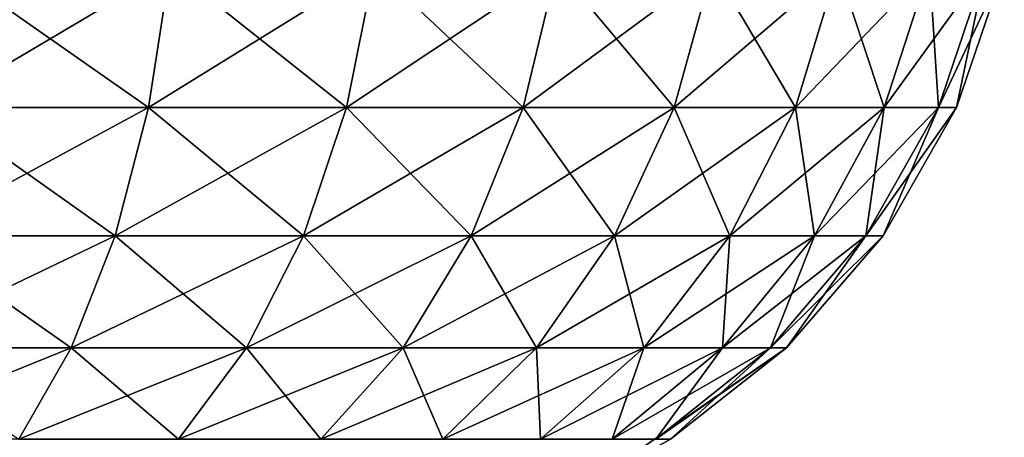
# Model space of a CAD drawing. Header units: millimetres. Extents: x -125 to 125, y -4 to 54.
# Tile 251 of 256: x 124.185 to 124.82, y -1.919 to -1.649. Entities that reach past the tile are written whole.
import ezdxf

# ---------------------------------------------------------------- set-up
doc = ezdxf.new("R2010")
doc.units = ezdxf.units.MM
doc.header["$LTSCALE"] = 65.185185
for name, color, linetype in [('16', 7, 'CONTINUOUS'), ('17', 7, 'CONTINUOUS'), ('23', 7, 'CONTINUOUS')]:
    doc.layers.add(name, color=color, linetype=linetype)

msp = doc.modelspace()

# ---------------------------------------------------------------- linework, layer by layer
at = {"layer": '16', "color": 7, "linetype": 'Continuous'}
for points in [[(124.82048, -1.61564, 123.83451), (124.78966, -1.70592, 123.83451), (124.82048, -1.61564, -123.83451), (124.82048, -1.61564, 123.83451)], [(124.82048, -1.61564, -123.83451), (124.78966, -1.70592, 123.83451), (124.78966, -1.70592, -123.83451), (124.82048, -1.61564, -123.83451)], [(124.78966, -1.70592, 123.83451), (124.74226, -1.78871, 123.83451), (124.78966, -1.70592, -123.83451), (124.78966, -1.70592, 123.83451)], [(124.78966, -1.70592, -123.83451), (124.74226, -1.78871, 123.83451), (124.74226, -1.78871, -123.83451), (124.78966, -1.70592, -123.83451)], [(124.74226, -1.78871, 123.83451), (124.68, -1.86098, 123.83451), (124.74226, -1.78871, -123.83451), (124.74226, -1.78871, 123.83451)], [(124.74226, -1.78871, -123.83451), (124.68, -1.86098, 123.83451), (124.68, -1.86098, -123.83451), (124.74226, -1.78871, -123.83451)], [(124.55041, -1.95076, -38.93318), (124.55041, -1.95076, -41.06682), (124.68, -1.86098, -123.83451), (124.55041, -1.95076, -38.93318)], [(124.55041, -1.95076, 38.93318), (124.55041, -1.95076, -38.93318), (124.68, -1.86098, -123.83451), (124.55041, -1.95076, 38.93318)], [(124.60514, -1.92012, 123.83451), (124.55041, -1.95076, 41.06682), (124.68, -1.86098, -123.83451), (124.60514, -1.92012, 123.83451)], [(124.60514, -1.92012, -123.83451), (124.68, -1.86098, -123.83451), (124.55041, -1.95076, -41.06682), (124.60514, -1.92012, -123.83451)], [(124.55041, -1.95076, 38.93318), (124.68, -1.86098, -123.83451), (124.55041, -1.95076, 41.06682), (124.55041, -1.95076, 38.93318)], [(124.68, -1.86098, 123.83451), (124.60514, -1.92012, 123.83451), (124.68, -1.86098, -123.83451), (124.68, -1.86098, 123.83451)]]:
    msp.add_3dface(points, dxfattribs=at)
at = {"layer": '17', "color": 7, "linetype": 'Continuous'}
for points in [[(124.28209, -1.61564, -124.7131), (124.2681, -1.70592, -124.68564), (124.1296, -1.70592, -124.74297), (124.28209, -1.61564, -124.7131)], [(124.13912, -1.61564, -124.77228), (124.28209, -1.61564, -124.7131), (124.1296, -1.70592, -124.74297), (124.13912, -1.61564, -124.77228)], [(124.41405, -1.61564, -124.63226), (124.39594, -1.70592, -124.60733), (124.2681, -1.70592, -124.68564), (124.41405, -1.61564, -124.63226)], [(124.28209, -1.61564, -124.7131), (124.41405, -1.61564, -124.63226), (124.2681, -1.70592, -124.68564), (124.28209, -1.61564, -124.7131)], [(124.53175, -1.61564, -124.53175), (124.50996, -1.70592, -124.50996), (124.39594, -1.70592, -124.60733), (124.53175, -1.61564, -124.53175)], [(124.41405, -1.61564, -124.63226), (124.53175, -1.61564, -124.53175), (124.39594, -1.70592, -124.60733), (124.41405, -1.61564, -124.63226)], [(124.63226, -1.61564, -124.41405), (124.60733, -1.70592, -124.39594), (124.50996, -1.70592, -124.50996), (124.63226, -1.61564, -124.41405)], [(124.53175, -1.61564, -124.53175), (124.63226, -1.61564, -124.41405), (124.50996, -1.70592, -124.50996), (124.53175, -1.61564, -124.53175)], [(124.63226, -1.61564, -124.41405), (124.7131, -1.61564, -124.28209), (124.60733, -1.70592, -124.39594), (124.63226, -1.61564, -124.41405)], [(124.7131, -1.61564, -124.28209), (124.68564, -1.70592, -124.2681), (124.60733, -1.70592, -124.39594), (124.7131, -1.61564, -124.28209)], [(124.7131, -1.61564, -124.28209), (124.77228, -1.61564, -124.13912), (124.68564, -1.70592, -124.2681), (124.7131, -1.61564, -124.28209)], [(124.77228, -1.61564, -124.13912), (124.74297, -1.70592, -124.1296), (124.68564, -1.70592, -124.2681), (124.77228, -1.61564, -124.13912)], [(124.80836, -1.61564, -123.98869), (124.77792, -1.70592, -123.98387), (124.74297, -1.70592, -124.1296), (124.80836, -1.61564, -123.98869)], [(124.77228, -1.61564, -124.13912), (124.80836, -1.61564, -123.98869), (124.74297, -1.70592, -124.1296), (124.77228, -1.61564, -124.13912)], [(124.82048, -1.61564, -123.83451), (124.78966, -1.70592, -123.83451), (124.77792, -1.70592, -123.98387), (124.82048, -1.61564, -123.83451)], [(124.80836, -1.61564, -123.98869), (124.82048, -1.61564, -123.83451), (124.77792, -1.70592, -123.98387), (124.80836, -1.61564, -123.98869)], [(124.24659, -1.78871, -124.6434), (124.11496, -1.78871, -124.69788), (124.2681, -1.70592, -124.68564), (124.24659, -1.78871, -124.6434)], [(124.2681, -1.70592, -124.68564), (124.11496, -1.78871, -124.69788), (124.1296, -1.70592, -124.74297), (124.2681, -1.70592, -124.68564)], [(124.39594, -1.70592, -124.60733), (124.24659, -1.78871, -124.6434), (124.2681, -1.70592, -124.68564), (124.39594, -1.70592, -124.60733)], [(124.36809, -1.78871, -124.56897), (124.24659, -1.78871, -124.6434), (124.39594, -1.70592, -124.60733), (124.36809, -1.78871, -124.56897)], [(124.50996, -1.70592, -124.50996), (124.36809, -1.78871, -124.56897), (124.39594, -1.70592, -124.60733), (124.50996, -1.70592, -124.50996)], [(124.47644, -1.78871, -124.47644), (124.36809, -1.78871, -124.56897), (124.50996, -1.70592, -124.50996), (124.47644, -1.78871, -124.47644)], [(124.60733, -1.70592, -124.39594), (124.47644, -1.78871, -124.47644), (124.50996, -1.70592, -124.50996), (124.60733, -1.70592, -124.39594)], [(124.56897, -1.78871, -124.36809), (124.47644, -1.78871, -124.47644), (124.60733, -1.70592, -124.39594), (124.56897, -1.78871, -124.36809)], [(124.68564, -1.70592, -124.2681), (124.56897, -1.78871, -124.36809), (124.60733, -1.70592, -124.39594), (124.68564, -1.70592, -124.2681)], [(124.6434, -1.78871, -124.24659), (124.56897, -1.78871, -124.36809), (124.68564, -1.70592, -124.2681), (124.6434, -1.78871, -124.24659)], [(124.74297, -1.70592, -124.1296), (124.6434, -1.78871, -124.24659), (124.68564, -1.70592, -124.2681), (124.74297, -1.70592, -124.1296)], [(124.69788, -1.78871, -124.11497), (124.6434, -1.78871, -124.24659), (124.74297, -1.70592, -124.1296), (124.69788, -1.78871, -124.11497)], [(124.77792, -1.70592, -123.98387), (124.69788, -1.78871, -124.11497), (124.74297, -1.70592, -124.1296), (124.77792, -1.70592, -123.98387)], [(124.7311, -1.78871, -123.97647), (124.69788, -1.78871, -124.11497), (124.77792, -1.70592, -123.98387), (124.7311, -1.78871, -123.97647)], [(124.78966, -1.70592, -123.83451), (124.74226, -1.78871, -123.83451), (124.7311, -1.78871, -123.97647), (124.78966, -1.70592, -123.83451)], [(124.78966, -1.70592, -123.83451), (124.7311, -1.78871, -123.97647), (124.77792, -1.70592, -123.98387), (124.78966, -1.70592, -123.83451)], [(124.21834, -1.86098, -124.58791), (124.09574, -1.86098, -124.63866), (124.24659, -1.78871, -124.6434), (124.21834, -1.86098, -124.58791)], [(124.24659, -1.78871, -124.6434), (124.09574, -1.86098, -124.63866), (124.11496, -1.78871, -124.69788), (124.24659, -1.78871, -124.6434)], [(124.3315, -1.86098, -124.5186), (124.21834, -1.86098, -124.58791), (124.36809, -1.78871, -124.56897), (124.3315, -1.86098, -124.5186)], [(124.36809, -1.78871, -124.56897), (124.21834, -1.86098, -124.58791), (124.24659, -1.78871, -124.6434), (124.36809, -1.78871, -124.56897)], [(124.47644, -1.78871, -124.47644), (124.3315, -1.86098, -124.5186), (124.36809, -1.78871, -124.56897), (124.47644, -1.78871, -124.47644)], [(124.43242, -1.86098, -124.43242), (124.3315, -1.86098, -124.5186), (124.47644, -1.78871, -124.47644), (124.43242, -1.86098, -124.43242)], [(124.5186, -1.86098, -124.3315), (124.43242, -1.86098, -124.43242), (124.56897, -1.78871, -124.36809), (124.5186, -1.86098, -124.3315)], [(124.56897, -1.78871, -124.36809), (124.43242, -1.86098, -124.43242), (124.47644, -1.78871, -124.47644), (124.56897, -1.78871, -124.36809)], [(124.58791, -1.86098, -124.21834), (124.5186, -1.86098, -124.3315), (124.6434, -1.78871, -124.24659), (124.58791, -1.86098, -124.21834)], [(124.6434, -1.78871, -124.24659), (124.5186, -1.86098, -124.3315), (124.56897, -1.78871, -124.36809), (124.6434, -1.78871, -124.24659)], [(124.63866, -1.86098, -124.09574), (124.58791, -1.86098, -124.21834), (124.69788, -1.78871, -124.11497), (124.63866, -1.86098, -124.09574)], [(124.69788, -1.78871, -124.11497), (124.58791, -1.86098, -124.21834), (124.6434, -1.78871, -124.24659), (124.69788, -1.78871, -124.11497)], [(124.7311, -1.78871, -123.97647), (124.63866, -1.86098, -124.09574), (124.69788, -1.78871, -124.11497), (124.7311, -1.78871, -123.97647)], [(124.6696, -1.86098, -123.96674), (124.63866, -1.86098, -124.09574), (124.7311, -1.78871, -123.97647), (124.6696, -1.86098, -123.96674)], [(124.74226, -1.78871, -123.83451), (124.68, -1.86098, -123.83451), (124.6696, -1.86098, -123.96674), (124.74226, -1.78871, -123.83451)], [(124.74226, -1.78871, -123.83451), (124.6696, -1.86098, -123.96674), (124.7311, -1.78871, -123.97647), (124.74226, -1.78871, -123.83451)], [(124.18437, -1.92012, -124.52121), (124.07262, -1.92012, -124.56746), (124.21834, -1.86098, -124.58791), (124.18437, -1.92012, -124.52121)], [(124.21834, -1.86098, -124.58791), (124.07262, -1.92012, -124.56746), (124.09574, -1.86098, -124.63866), (124.21834, -1.86098, -124.58791)], [(124.2875, -1.92012, -124.45803), (124.18437, -1.92012, -124.52121), (124.3315, -1.86098, -124.5186), (124.2875, -1.92012, -124.45803)], [(124.3315, -1.86098, -124.5186), (124.18437, -1.92012, -124.52121), (124.21834, -1.86098, -124.58791), (124.3315, -1.86098, -124.5186)], [(124.43242, -1.86098, -124.43242), (124.2875, -1.92012, -124.45803), (124.3315, -1.86098, -124.5186), (124.43242, -1.86098, -124.43242)], [(124.37948, -1.92012, -124.37948), (124.2875, -1.92012, -124.45803), (124.43242, -1.86098, -124.43242), (124.37948, -1.92012, -124.37948)], [(124.5186, -1.86098, -124.3315), (124.37948, -1.92012, -124.37948), (124.43242, -1.86098, -124.43242), (124.5186, -1.86098, -124.3315)], [(124.45803, -1.92012, -124.2875), (124.37948, -1.92012, -124.37948), (124.5186, -1.86098, -124.3315), (124.45803, -1.92012, -124.2875)], [(124.58791, -1.86098, -124.21834), (124.45803, -1.92012, -124.2875), (124.5186, -1.86098, -124.3315), (124.58791, -1.86098, -124.21834)], [(124.52121, -1.92012, -124.18437), (124.45803, -1.92012, -124.2875), (124.58791, -1.86098, -124.21834), (124.52121, -1.92012, -124.18437)], [(124.63866, -1.86098, -124.09574), (124.52121, -1.92012, -124.18437), (124.58791, -1.86098, -124.21834), (124.63866, -1.86098, -124.09574)], [(124.56746, -1.92012, -124.07263), (124.52121, -1.92012, -124.18437), (124.63866, -1.86098, -124.09574), (124.56746, -1.92012, -124.07263)], [(124.6696, -1.86098, -123.96674), (124.56746, -1.92012, -124.07263), (124.63866, -1.86098, -124.09574), (124.6696, -1.86098, -123.96674)], [(124.59566, -1.92012, -123.95504), (124.56746, -1.92012, -124.07263), (124.6696, -1.86098, -123.96674), (124.59566, -1.92012, -123.95504)], [(124.68, -1.86098, -123.83451), (124.59566, -1.92012, -123.95504), (124.6696, -1.86098, -123.96674), (124.68, -1.86098, -123.83451)], [(124.68, -1.86098, -123.83451), (124.60514, -1.92012, -123.83451), (124.59566, -1.92012, -123.95504), (124.68, -1.86098, -123.83451)]]:
    msp.add_3dface(points, dxfattribs=at)
at = {"layer": '23', "color": 7, "linetype": 'Continuous'}
for points in [[(124.13912, -1.61564, 124.77228), (124.1296, -1.70592, 124.74297), (124.2681, -1.70592, 124.68564), (124.13912, -1.61564, 124.77228)], [(124.28209, -1.61564, 124.7131), (124.13912, -1.61564, 124.77228), (124.2681, -1.70592, 124.68564), (124.28209, -1.61564, 124.7131)], [(124.28209, -1.61564, 124.7131), (124.2681, -1.70592, 124.68564), (124.39594, -1.70592, 124.60733), (124.28209, -1.61564, 124.7131)], [(124.41405, -1.61564, 124.63226), (124.28209, -1.61564, 124.7131), (124.39594, -1.70592, 124.60733), (124.41405, -1.61564, 124.63226)], [(124.41405, -1.61564, 124.63226), (124.39594, -1.70592, 124.60733), (124.50996, -1.70592, 124.50996), (124.41405, -1.61564, 124.63226)], [(124.53175, -1.61564, 124.53175), (124.41405, -1.61564, 124.63226), (124.50996, -1.70592, 124.50996), (124.53175, -1.61564, 124.53175)], [(124.53175, -1.61564, 124.53175), (124.50996, -1.70592, 124.50996), (124.60733, -1.70592, 124.39594), (124.53175, -1.61564, 124.53175)], [(124.63226, -1.61564, 124.41405), (124.53175, -1.61564, 124.53175), (124.60733, -1.70592, 124.39594), (124.63226, -1.61564, 124.41405)], [(124.63226, -1.61564, 124.41405), (124.60733, -1.70592, 124.39594), (124.68564, -1.70592, 124.2681), (124.63226, -1.61564, 124.41405)], [(124.7131, -1.61564, 124.28209), (124.63226, -1.61564, 124.41405), (124.68564, -1.70592, 124.2681), (124.7131, -1.61564, 124.28209)], [(124.7131, -1.61564, 124.28209), (124.68564, -1.70592, 124.2681), (124.74297, -1.70592, 124.1296), (124.7131, -1.61564, 124.28209)], [(124.77228, -1.61564, 124.13912), (124.7131, -1.61564, 124.28209), (124.74297, -1.70592, 124.1296), (124.77228, -1.61564, 124.13912)], [(124.77228, -1.61564, 124.13912), (124.74297, -1.70592, 124.1296), (124.77792, -1.70592, 123.98387), (124.77228, -1.61564, 124.13912)], [(124.80836, -1.61564, 123.98869), (124.77228, -1.61564, 124.13912), (124.77792, -1.70592, 123.98387), (124.80836, -1.61564, 123.98869)], [(124.78966, -1.70592, 123.83451), (124.80836, -1.61564, 123.98869), (124.77792, -1.70592, 123.98387), (124.78966, -1.70592, 123.83451)], [(124.78966, -1.70592, 123.83451), (124.82048, -1.61564, 123.83451), (124.80836, -1.61564, 123.98869), (124.78966, -1.70592, 123.83451)], [(124.11497, -1.78871, 124.69788), (124.24659, -1.78871, 124.6434), (124.1296, -1.70592, 124.74297), (124.11497, -1.78871, 124.69788)], [(124.1296, -1.70592, 124.74297), (124.24659, -1.78871, 124.6434), (124.2681, -1.70592, 124.68564), (124.1296, -1.70592, 124.74297)], [(124.24659, -1.78871, 124.6434), (124.36809, -1.78871, 124.56897), (124.2681, -1.70592, 124.68564), (124.24659, -1.78871, 124.6434)], [(124.2681, -1.70592, 124.68564), (124.36809, -1.78871, 124.56897), (124.39594, -1.70592, 124.60733), (124.2681, -1.70592, 124.68564)], [(124.36809, -1.78871, 124.56897), (124.47644, -1.78871, 124.47644), (124.39594, -1.70592, 124.60733), (124.36809, -1.78871, 124.56897)], [(124.39594, -1.70592, 124.60733), (124.47644, -1.78871, 124.47644), (124.50996, -1.70592, 124.50996), (124.39594, -1.70592, 124.60733)], [(124.47644, -1.78871, 124.47644), (124.56897, -1.78871, 124.36809), (124.50996, -1.70592, 124.50996), (124.47644, -1.78871, 124.47644)], [(124.50996, -1.70592, 124.50996), (124.56897, -1.78871, 124.36809), (124.60733, -1.70592, 124.39594), (124.50996, -1.70592, 124.50996)], [(124.56897, -1.78871, 124.36809), (124.6434, -1.78871, 124.24659), (124.60733, -1.70592, 124.39594), (124.56897, -1.78871, 124.36809)], [(124.60733, -1.70592, 124.39594), (124.6434, -1.78871, 124.24659), (124.68564, -1.70592, 124.2681), (124.60733, -1.70592, 124.39594)], [(124.6434, -1.78871, 124.24659), (124.69788, -1.78871, 124.11496), (124.68564, -1.70592, 124.2681), (124.6434, -1.78871, 124.24659)], [(124.68564, -1.70592, 124.2681), (124.69788, -1.78871, 124.11496), (124.74297, -1.70592, 124.1296), (124.68564, -1.70592, 124.2681)], [(124.69788, -1.78871, 124.11496), (124.7311, -1.78871, 123.97646), (124.74297, -1.70592, 124.1296), (124.69788, -1.78871, 124.11496)], [(124.7311, -1.78871, 123.97646), (124.74226, -1.78871, 123.83451), (124.77792, -1.70592, 123.98387), (124.7311, -1.78871, 123.97646)], [(124.74297, -1.70592, 124.1296), (124.7311, -1.78871, 123.97646), (124.77792, -1.70592, 123.98387), (124.74297, -1.70592, 124.1296)], [(124.74226, -1.78871, 123.83451), (124.78966, -1.70592, 123.83451), (124.77792, -1.70592, 123.98387), (124.74226, -1.78871, 123.83451)], [(124.09574, -1.86098, 124.63866), (124.21834, -1.86098, 124.58791), (124.11497, -1.78871, 124.69788), (124.09574, -1.86098, 124.63866)], [(124.11497, -1.78871, 124.69788), (124.21834, -1.86098, 124.58791), (124.24659, -1.78871, 124.6434), (124.11497, -1.78871, 124.69788)], [(124.21834, -1.86098, 124.58791), (124.3315, -1.86098, 124.5186), (124.24659, -1.78871, 124.6434), (124.21834, -1.86098, 124.58791)], [(124.24659, -1.78871, 124.6434), (124.3315, -1.86098, 124.5186), (124.36809, -1.78871, 124.56897), (124.24659, -1.78871, 124.6434)], [(124.3315, -1.86098, 124.5186), (124.43242, -1.86098, 124.43242), (124.36809, -1.78871, 124.56897), (124.3315, -1.86098, 124.5186)], [(124.36809, -1.78871, 124.56897), (124.43242, -1.86098, 124.43242), (124.47644, -1.78871, 124.47644), (124.36809, -1.78871, 124.56897)], [(124.43242, -1.86098, 124.43242), (124.5186, -1.86098, 124.3315), (124.47644, -1.78871, 124.47644), (124.43242, -1.86098, 124.43242)], [(124.47644, -1.78871, 124.47644), (124.5186, -1.86098, 124.3315), (124.56897, -1.78871, 124.36809), (124.47644, -1.78871, 124.47644)], [(124.5186, -1.86098, 124.3315), (124.58791, -1.86098, 124.21834), (124.56897, -1.78871, 124.36809), (124.5186, -1.86098, 124.3315)], [(124.56897, -1.78871, 124.36809), (124.58791, -1.86098, 124.21834), (124.6434, -1.78871, 124.24659), (124.56897, -1.78871, 124.36809)], [(124.58791, -1.86098, 124.21834), (124.63866, -1.86098, 124.09574), (124.6434, -1.78871, 124.24659), (124.58791, -1.86098, 124.21834)], [(124.6434, -1.78871, 124.24659), (124.63866, -1.86098, 124.09574), (124.69788, -1.78871, 124.11496), (124.6434, -1.78871, 124.24659)], [(124.63866, -1.86098, 124.09574), (124.6696, -1.86098, 123.96674), (124.69788, -1.78871, 124.11496), (124.63866, -1.86098, 124.09574)], [(124.69788, -1.78871, 124.11496), (124.6696, -1.86098, 123.96674), (124.7311, -1.78871, 123.97646), (124.69788, -1.78871, 124.11496)], [(124.6696, -1.86098, 123.96674), (124.68, -1.86098, 123.83451), (124.7311, -1.78871, 123.97646), (124.6696, -1.86098, 123.96674)], [(124.68, -1.86098, 123.83451), (124.74226, -1.78871, 123.83451), (124.7311, -1.78871, 123.97646), (124.68, -1.86098, 123.83451)], [(124.09574, -1.86098, 124.63866), (124.18437, -1.92012, 124.52121), (124.21834, -1.86098, 124.58791), (124.09574, -1.86098, 124.63866)], [(124.18437, -1.92012, 124.52121), (124.2875, -1.92012, 124.45803), (124.21834, -1.86098, 124.58791), (124.18437, -1.92012, 124.52121)], [(124.21834, -1.86098, 124.58791), (124.2875, -1.92012, 124.45803), (124.3315, -1.86098, 124.5186), (124.21834, -1.86098, 124.58791)], [(124.2875, -1.92012, 124.45803), (124.37948, -1.92012, 124.37948), (124.3315, -1.86098, 124.5186), (124.2875, -1.92012, 124.45803)], [(124.3315, -1.86098, 124.5186), (124.37948, -1.92012, 124.37948), (124.43242, -1.86098, 124.43242), (124.3315, -1.86098, 124.5186)], [(124.37948, -1.92012, 124.37948), (124.45803, -1.92012, 124.2875), (124.43242, -1.86098, 124.43242), (124.37948, -1.92012, 124.37948)], [(124.43242, -1.86098, 124.43242), (124.45803, -1.92012, 124.2875), (124.5186, -1.86098, 124.3315), (124.43242, -1.86098, 124.43242)], [(124.45803, -1.92012, 124.2875), (124.52121, -1.92012, 124.18437), (124.5186, -1.86098, 124.3315), (124.45803, -1.92012, 124.2875)], [(124.5186, -1.86098, 124.3315), (124.52121, -1.92012, 124.18437), (124.58791, -1.86098, 124.21834), (124.5186, -1.86098, 124.3315)], [(124.52121, -1.92012, 124.18437), (124.56746, -1.92012, 124.07262), (124.58791, -1.86098, 124.21834), (124.52121, -1.92012, 124.18437)], [(124.58791, -1.86098, 124.21834), (124.56746, -1.92012, 124.07262), (124.63866, -1.86098, 124.09574), (124.58791, -1.86098, 124.21834)], [(124.56746, -1.92012, 124.07262), (124.59566, -1.92012, 123.95504), (124.63866, -1.86098, 124.09574), (124.56746, -1.92012, 124.07262)], [(124.63866, -1.86098, 124.09574), (124.59566, -1.92012, 123.95504), (124.6696, -1.86098, 123.96674), (124.63866, -1.86098, 124.09574)], [(124.59566, -1.92012, 123.95504), (124.60514, -1.92012, 123.83451), (124.6696, -1.86098, 123.96674), (124.59566, -1.92012, 123.95504)], [(124.60514, -1.92012, 123.83451), (124.68, -1.86098, 123.83451), (124.6696, -1.86098, 123.96674), (124.60514, -1.92012, 123.83451)]]:
    msp.add_3dface(points, dxfattribs=at)

doc.saveas('drawing.dxf')
